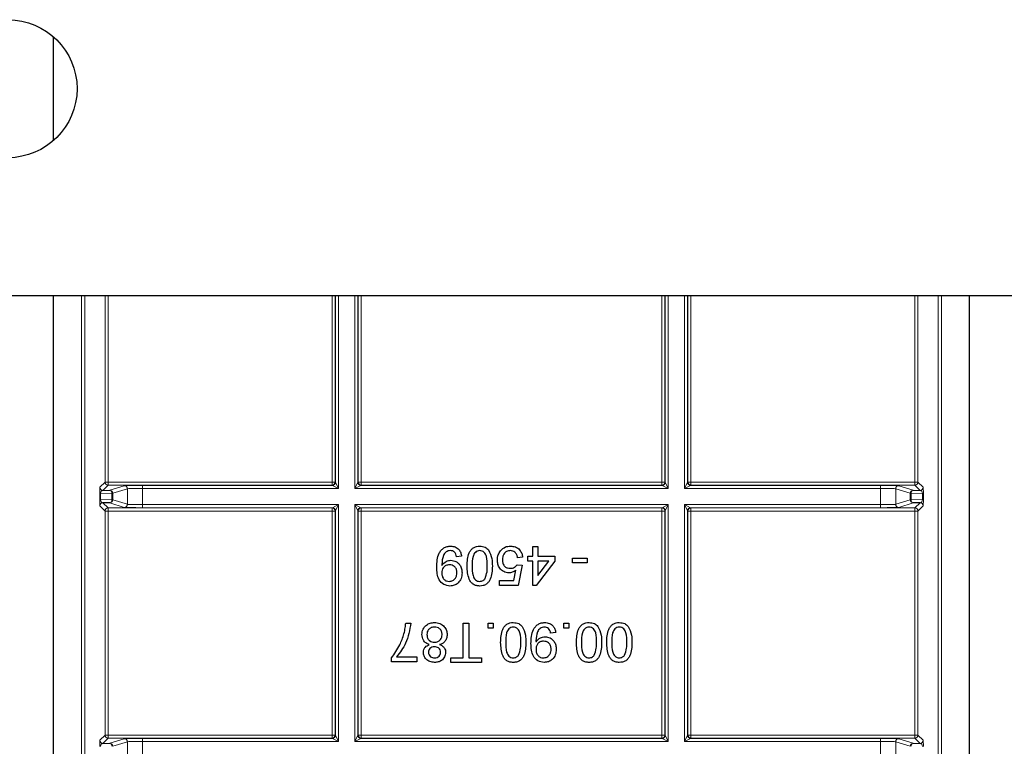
# Model space of a CAD drawing. Header units: millimetres. Extents: x 5 to 418, y 2 to 292.
# Tile 67 of 85: x 324 to 334, y 84 to 92. Entities that reach past the tile are written whole.
import ezdxf

# ---------------------------------------------------------------- set-up
doc = ezdxf.new("R2010")
doc.units = ezdxf.units.MM

msp = doc.modelspace()

# ---------------------------------------------------------------- linework, layer by layer
at = {"color": 7, "linetype": 'Continuous', "lineweight": 25}
for p, q in [((323.9319, 90.4849), (323.9319, 91.6142)), ((387.855, 88.7996), (303.0217, 88.7996)), ((323.9319, 78.0243), (323.9319, 88.7996)), ((333.8887, 78.0243), (333.8887, 88.7996)), ((324.4692, 86.6838), (324.5444, 86.6851)), ((333.2762, 86.6851), (333.3514, 86.6838)), ((324.5444, 86.5481), (324.4692, 86.5494)), ((333.3514, 86.5494), (333.2762, 86.5481)), ((329.1408, 85.968), (329.1408, 86.0723)), ((329.1408, 86.0723), (329.1957, 86.0723)), ((329.1957, 86.0723), (329.1957, 85.968)), ((328.367, 85.968), (328.3121, 85.9625)), ((329.031, 85.957), (328.9762, 85.9515)), ((329.0859, 85.9131), (329.0859, 85.968)), ((329.0859, 85.968), (329.1408, 85.968)), ((329.1957, 85.968), (329.3823, 85.968)), ((329.3823, 85.968), (329.3823, 85.9131)), ((329.5743, 85.8967), (329.5743, 85.9461)), ((329.5743, 85.9461), (329.7335, 85.9461)), ((329.7335, 85.9461), (329.7335, 85.8967)), ((328.9707, 85.8747), (329.0255, 85.8692)), ((329.0255, 85.8692), (328.9816, 85.6497)), ((329.1408, 85.9131), (329.0859, 85.9131)), ((329.1408, 85.6497), (329.1408, 85.9131)), ((329.3823, 85.9131), (329.1792, 85.6497)), ((329.1957, 85.759), (329.3145, 85.9131)), ((329.1957, 85.9131), (329.1957, 85.759)), ((329.3145, 85.9131), (329.1957, 85.9131)), ((329.7335, 85.8967), (329.5743, 85.8967)), ((328.9368, 85.7046), (328.9586, 85.8155)), ((328.7786, 85.6497), (328.7786, 85.7046)), ((328.7786, 85.7046), (328.9368, 85.7046)), ((328.9816, 85.6497), (328.7786, 85.6497)), ((329.1792, 85.6497), (329.1408, 85.6497)), ((327.7606, 85.2416), (327.8155, 85.2416)), ((328.3862, 84.8629), (328.3862, 85.2416)), ((328.3862, 85.2416), (328.4466, 85.2416)), ((328.4466, 85.2416), (328.4466, 84.8629)), ((328.6551, 85.1867), (328.6551, 85.2416)), ((328.6551, 85.2416), (328.71, 85.2416)), ((328.71, 85.1867), (328.6551, 85.1867)), ((328.71, 85.2416), (328.71, 85.1867)), ((329.4783, 85.1867), (329.4783, 85.2416)), ((329.4783, 85.2416), (329.5332, 85.2416)), ((329.5332, 85.1867), (329.4783, 85.1867)), ((329.5332, 85.2416), (329.5332, 85.1867)), ((329.3905, 85.1373), (329.3356, 85.1318)), ((327.6069, 84.819), (327.6069, 84.8634)), ((327.6618, 84.8739), (327.8813, 84.8739)), ((327.8813, 84.8739), (327.8813, 84.819)), ((328.249, 84.8135), (328.249, 84.8629)), ((328.249, 84.8629), (328.3862, 84.8629)), ((328.4466, 84.8629), (328.5838, 84.8629)), ((328.5838, 84.8629), (328.5838, 84.8135)), ((327.8813, 84.819), (327.6069, 84.819)), ((328.5838, 84.8135), (328.249, 84.8135)), ((324.4692, 83.9338), (324.5444, 83.9351)), ((333.2762, 83.9351), (333.3514, 83.9338))]:
    msp.add_line(p, q, dxfattribs=at)
at = {"color": 7, "linetype": 'Continuous', "lineweight": 18}
for p, q in [((324.2383, 78.2363), (324.2383, 88.7996)), ((324.2717, 88.7996), (324.2717, 78.3029)), ((324.4931, 86.7743), (324.4931, 88.7996)), ((324.5264, 88.7996), (324.5264, 86.7743)), ((326.9609, 86.7743), (326.9609, 88.7996)), ((326.9942, 88.7996), (326.9942, 86.7743)), ((326.9974, 86.7711), (326.9974, 88.7996)), ((327.0308, 88.7996), (327.0308, 86.7045)), ((327.2065, 86.7045), (327.2065, 88.7996)), ((327.2398, 88.7996), (327.2398, 86.7711)), ((327.2431, 86.7743), (327.2431, 88.7996)), ((327.2764, 88.7996), (327.2764, 86.7743)), ((330.5442, 86.7743), (330.5442, 88.7996)), ((330.5775, 88.7996), (330.5775, 86.7743)), ((330.5808, 86.7711), (330.5808, 88.7996)), ((330.6141, 88.7996), (330.6141, 86.7045)), ((330.7898, 86.7045), (330.7898, 88.7996)), ((330.8232, 88.7996), (330.8232, 86.7711)), ((330.8264, 86.7743), (330.8264, 88.7996)), ((330.8597, 88.7996), (330.8597, 86.7743)), ((333.2942, 86.7743), (333.2942, 88.7996)), ((333.3275, 88.7996), (333.3275, 86.7743)), ((333.5489, 78.3029), (333.5489, 88.7996)), ((333.5823, 88.7996), (333.5823, 78.2363)), ((324.4358, 86.7171), (324.4931, 86.7743)), ((324.5264, 86.741), (324.4692, 86.6838)), ((324.4931, 86.7743), (324.5264, 86.7743)), ((324.5264, 86.741), (324.5264, 86.7743)), ((324.5264, 86.7743), (326.9609, 86.7743)), ((326.9609, 86.741), (324.5264, 86.741)), ((324.5444, 86.6851), (324.7016, 86.7345)), ((324.7349, 86.7012), (324.5777, 86.6518)), ((324.7349, 86.532), (324.7349, 86.7012)), ((324.9013, 86.7378), (326.9641, 86.7378)), ((324.9013, 86.7045), (324.9013, 86.7378)), ((324.9013, 86.7045), (324.9013, 86.5287)), ((327.0308, 86.7045), (324.9013, 86.7045)), ((326.9609, 86.741), (326.9609, 86.7743)), ((326.9609, 86.7743), (326.9942, 86.7743)), ((326.9641, 86.7378), (326.9609, 86.741)), ((327.0308, 86.7045), (326.9641, 86.7378)), ((326.9942, 86.7743), (326.9974, 86.7711)), ((326.9974, 86.7711), (327.0308, 86.7045)), ((327.2065, 86.7045), (327.2398, 86.7711)), ((327.2732, 86.7378), (327.2065, 86.7045)), ((330.6141, 86.7045), (327.2065, 86.7045)), ((327.2398, 86.7711), (327.2431, 86.7743)), ((327.2431, 86.7743), (327.2764, 86.7743)), ((327.2764, 86.741), (327.2732, 86.7378)), ((327.2732, 86.7378), (330.5474, 86.7378)), ((327.2764, 86.741), (327.2764, 86.7743)), ((327.2764, 86.7743), (330.5442, 86.7743)), ((330.5442, 86.741), (327.2764, 86.741)), ((330.5442, 86.741), (330.5442, 86.7743)), ((330.5442, 86.7743), (330.5775, 86.7743)), ((330.5474, 86.7378), (330.5442, 86.741)), ((330.6141, 86.7045), (330.5474, 86.7378)), ((330.5775, 86.7743), (330.5808, 86.7711)), ((330.5808, 86.7711), (330.6141, 86.7045)), ((330.7898, 86.7045), (330.8232, 86.7711)), ((330.8565, 86.7378), (330.7898, 86.7045)), ((332.9193, 86.7045), (330.7898, 86.7045)), ((330.8232, 86.7711), (330.8264, 86.7743)), ((330.8264, 86.7743), (330.8597, 86.7743)), ((330.8597, 86.741), (330.8565, 86.7378)), ((330.8565, 86.7378), (332.9193, 86.7378)), ((330.8597, 86.7743), (330.8597, 86.741)), ((330.8597, 86.7743), (333.2942, 86.7743)), ((333.2942, 86.741), (330.8597, 86.741)), ((332.9193, 86.7378), (332.9193, 86.7045)), ((332.9193, 86.5287), (332.9193, 86.7045)), ((333.2429, 86.6518), (333.0857, 86.7012)), ((333.0857, 86.7012), (333.0857, 86.532)), ((333.119, 86.7345), (333.2762, 86.6851)), ((333.2942, 86.7743), (333.2942, 86.741)), ((333.2942, 86.7743), (333.3275, 86.7743)), ((333.3514, 86.6838), (333.2942, 86.741)), ((333.3275, 86.7743), (333.3848, 86.7171)), ((324.4342, 86.5836), (324.4342, 86.6496)), ((324.4342, 86.6496), (324.4439, 86.6496)), ((324.4342, 86.5836), (324.4439, 86.5836)), ((324.568, 86.6518), (324.4439, 86.6496)), ((324.4439, 86.6496), (324.4439, 86.5836)), ((324.4439, 86.5836), (324.568, 86.5814)), ((324.568, 86.5814), (324.568, 86.6518)), ((324.5777, 86.6518), (324.568, 86.6518)), ((324.5777, 86.5814), (324.568, 86.5814)), ((324.5777, 86.6518), (324.5777, 86.5814)), ((324.5777, 86.5814), (324.7349, 86.532)), ((333.0857, 86.532), (333.2429, 86.5814)), ((333.2526, 86.6518), (333.2429, 86.6518)), ((333.2429, 86.5814), (333.2429, 86.6518)), ((333.2526, 86.5814), (333.2429, 86.5814)), ((333.2526, 86.6518), (333.2526, 86.5814)), ((333.3767, 86.6496), (333.2526, 86.6518)), ((333.2526, 86.5814), (333.3767, 86.5836)), ((333.3767, 86.6496), (333.3864, 86.6496)), ((333.3767, 86.5836), (333.3767, 86.6496)), ((333.3767, 86.5836), (333.3864, 86.5836)), ((333.3864, 86.6496), (333.3864, 86.5836)), ((324.4931, 86.4588), (324.4358, 86.516)), ((324.4692, 86.5494), (324.5264, 86.4922)), ((324.5264, 86.4922), (326.9609, 86.4922)), ((324.5264, 86.4588), (324.5264, 86.4922)), ((324.7016, 86.4987), (324.5444, 86.5481)), ((324.9013, 86.5287), (324.9013, 86.4954)), ((324.9013, 86.5287), (327.0308, 86.5287)), ((326.9641, 86.4954), (324.9013, 86.4954)), ((326.9609, 86.4922), (326.9641, 86.4954)), ((326.9609, 86.4588), (326.9609, 86.4922)), ((326.9641, 86.4954), (327.0308, 86.5287)), ((327.0308, 86.5287), (326.9974, 86.462)), ((327.0308, 86.5287), (327.0308, 83.9545)), ((327.2065, 86.5287), (330.6141, 86.5287)), ((327.2065, 83.9545), (327.2065, 86.5287)), ((327.2398, 86.462), (327.2065, 86.5287)), ((327.2065, 86.5287), (327.2732, 86.4954)), ((330.5474, 86.4954), (327.2732, 86.4954)), ((327.2732, 86.4954), (327.2764, 86.4922)), ((327.2764, 86.4922), (330.5442, 86.4922)), ((327.2764, 86.4922), (327.2764, 86.4588)), ((330.5442, 86.4922), (330.5474, 86.4954)), ((330.5442, 86.4922), (330.5442, 86.4588)), ((330.5474, 86.4954), (330.6141, 86.5287)), ((330.6141, 86.5287), (330.5808, 86.462)), ((330.6141, 86.5287), (330.6141, 83.9545)), ((330.7898, 86.5287), (332.9193, 86.5287)), ((330.7898, 83.9545), (330.7898, 86.5287)), ((330.8232, 86.462), (330.7898, 86.5287)), ((330.7898, 86.5287), (330.8565, 86.4954)), ((330.8565, 86.4954), (330.8597, 86.4922)), ((332.9193, 86.4954), (330.8565, 86.4954)), ((330.8597, 86.4922), (333.2942, 86.4922)), ((330.8597, 86.4922), (330.8597, 86.4588)), ((332.9193, 86.4954), (332.9193, 86.5287)), ((333.2762, 86.5481), (333.119, 86.4987)), ((333.2942, 86.4922), (333.3514, 86.5494)), ((333.2942, 86.4922), (333.2942, 86.4588)), ((333.3848, 86.516), (333.3275, 86.4588)), ((324.4931, 84.0243), (324.4931, 86.4588)), ((324.4931, 86.4588), (324.5264, 86.4588)), ((324.5264, 86.4588), (324.5264, 84.0243)), ((326.9609, 86.4588), (324.5264, 86.4588)), ((326.9609, 84.0243), (326.9609, 86.4588)), ((326.9609, 86.4588), (326.9942, 86.4588)), ((326.9974, 86.462), (326.9942, 86.4588)), ((326.9942, 86.4588), (326.9942, 84.0243)), ((326.9974, 84.0211), (326.9974, 86.462)), ((327.2398, 86.462), (327.2398, 84.0211)), ((327.2431, 86.4588), (327.2398, 86.462)), ((327.2431, 84.0243), (327.2431, 86.4588)), ((327.2764, 86.4588), (327.2431, 86.4588)), ((327.2764, 86.4588), (327.2764, 84.0243)), ((330.5442, 86.4588), (327.2764, 86.4588)), ((330.5442, 84.0243), (330.5442, 86.4588)), ((330.5775, 86.4588), (330.5442, 86.4588)), ((330.5808, 86.462), (330.5775, 86.4588)), ((330.5775, 86.4588), (330.5775, 84.0243)), ((330.5808, 84.0211), (330.5808, 86.462)), ((330.8232, 86.462), (330.8232, 84.0211)), ((330.8264, 86.4588), (330.8232, 86.462)), ((330.8264, 84.0243), (330.8264, 86.4588)), ((330.8264, 86.4588), (330.8597, 86.4588)), ((330.8597, 86.4588), (330.8597, 84.0243)), ((333.2942, 86.4588), (330.8597, 86.4588)), ((333.2942, 84.0243), (333.2942, 86.4588)), ((333.2942, 86.4588), (333.3275, 86.4588)), ((333.3275, 86.4588), (333.3275, 84.0243)), ((324.4358, 83.9671), (324.4931, 84.0243)), ((324.4931, 84.0243), (324.5264, 84.0243)), ((324.5264, 83.991), (324.5264, 84.0243)), ((324.5264, 84.0243), (326.9609, 84.0243)), ((326.9609, 83.991), (326.9609, 84.0243)), ((326.9609, 84.0243), (326.9942, 84.0243)), ((326.9942, 84.0243), (326.9974, 84.0211)), ((326.9974, 84.0211), (327.0308, 83.9545)), ((327.2065, 83.9545), (327.2398, 84.0211)), ((327.2398, 84.0211), (327.2431, 84.0243)), ((327.2764, 84.0243), (327.2431, 84.0243)), ((327.2764, 84.0243), (327.2764, 83.991)), ((327.2764, 84.0243), (330.5442, 84.0243)), ((330.5442, 84.0243), (330.5442, 83.991)), ((330.5775, 84.0243), (330.5442, 84.0243)), ((330.5775, 84.0243), (330.5808, 84.0211)), ((330.5808, 84.0211), (330.6141, 83.9545)), ((330.7898, 83.9545), (330.8232, 84.0211)), ((330.8232, 84.0211), (330.8264, 84.0243)), ((330.8264, 84.0243), (330.8597, 84.0243)), ((330.8597, 84.0243), (330.8597, 83.991)), ((330.8597, 84.0243), (333.2942, 84.0243)), ((333.2942, 84.0243), (333.2942, 83.991)), ((333.2942, 84.0243), (333.3275, 84.0243)), ((333.3275, 84.0243), (333.3848, 83.9671)), ((324.5264, 83.991), (324.4692, 83.9338)), ((326.9609, 83.991), (324.5264, 83.991)), ((324.5444, 83.9351), (324.7016, 83.9845)), ((324.7349, 83.9512), (324.5777, 83.9018)), ((324.7349, 83.782), (324.7349, 83.9512)), ((324.9013, 83.9878), (326.9641, 83.9878)), ((324.9013, 83.9545), (324.9013, 83.9878)), ((324.9013, 83.9545), (324.9013, 83.7787)), ((327.0308, 83.9545), (324.9013, 83.9545)), ((326.9641, 83.9878), (326.9609, 83.991)), ((327.0308, 83.9545), (326.9641, 83.9878)), ((327.2732, 83.9878), (327.2065, 83.9545)), ((330.6141, 83.9545), (327.2065, 83.9545)), ((327.2764, 83.991), (327.2732, 83.9878)), ((327.2732, 83.9878), (330.5474, 83.9878)), ((330.5442, 83.991), (327.2764, 83.991)), ((330.5474, 83.9878), (330.5442, 83.991)), ((330.6141, 83.9545), (330.5474, 83.9878)), ((330.8565, 83.9878), (330.7898, 83.9545)), ((332.9193, 83.9545), (330.7898, 83.9545)), ((330.8597, 83.991), (330.8565, 83.9878)), ((330.8565, 83.9878), (332.9193, 83.9878)), ((333.2942, 83.991), (330.8597, 83.991)), ((332.9193, 83.9878), (332.9193, 83.9545)), ((332.9193, 83.7787), (332.9193, 83.9545)), ((333.2429, 83.9018), (333.0857, 83.9512)), ((333.0857, 83.9512), (333.0857, 83.782)), ((333.119, 83.9845), (333.2762, 83.9351)), ((333.3514, 83.9338), (333.2942, 83.991))]:
    msp.add_line(p, q, dxfattribs=at)
at = {"color": 7, "linetype": 'Continuous', "lineweight": 25}
msp.add_circle((323.4384, 91.0496), 0.75, dxfattribs=at)
at = {"color": 7, "linetype": 'Continuous', "lineweight": 18}
for centre, radius, start, end in [((324.4692, 86.7171), 0.0333, 180.02044, 269.97956), ((324.5264, 86.7743), 0.0333, 180.02044, 269.97956), ((324.538, 86.6556), 0.0302, 352.77494, 77.76207), ((324.5443, 86.6518), 0.0333, 0.02519, 89.89526), ((324.7015, 86.7011), 0.0333, 0.02519, 89.89526), ((326.9609, 86.7743), 0.0333, 270.02044, 359.97956), ((326.9641, 86.7711), 0.0333, 270.02044, 359.97956), ((327.2732, 86.7711), 0.0333, 180.02044, 269.97956), ((327.2764, 86.7743), 0.0333, 180.02044, 269.97956), ((330.5442, 86.7743), 0.0333, 270.02044, 359.97956), ((330.5474, 86.7711), 0.0333, 270.02044, 359.97956), ((330.8565, 86.7711), 0.0333, 180.02044, 269.97956), ((330.8597, 86.7743), 0.0333, 180.02044, 269.97956), ((333.1191, 86.7011), 0.0333, 90.10474, 179.97481), ((333.2763, 86.6518), 0.0333, 90.10474, 179.97481), ((333.2826, 86.6556), 0.0302, 102.23793, 187.22506), ((333.2942, 86.7743), 0.0333, 270.02044, 359.97956), ((333.3514, 86.7171), 0.0333, 270.02044, 359.97956), ((324.538, 86.5776), 0.0302, 282.23793, 7.22506), ((324.5443, 86.5814), 0.0333, 270.10474, 359.97481), ((333.2763, 86.5814), 0.0333, 180.02519, 269.89526), ((333.2826, 86.5776), 0.0302, 172.77494, 257.76207), ((324.4692, 86.516), 0.0333, 90.02044, 179.97956), ((324.5264, 86.4588), 0.0333, 90.02044, 179.97956), ((324.7015, 86.532), 0.0333, 270.10474, 359.97481), ((326.9609, 86.4588), 0.0333, 0.02044, 89.97956), ((326.9641, 86.462), 0.0333, 0.02044, 89.97956), ((327.2732, 86.462), 0.0333, 90.02044, 179.97956), ((327.2764, 86.4588), 0.0333, 90.02044, 179.97956), ((330.5442, 86.4588), 0.0333, 0.02044, 89.97956), ((330.5474, 86.462), 0.0333, 0.02044, 89.97956), ((330.8565, 86.462), 0.0333, 90.02044, 179.97956), ((330.8597, 86.4588), 0.0333, 90.02044, 179.97956), ((333.1191, 86.532), 0.0333, 180.02519, 269.89526), ((333.2942, 86.4588), 0.0333, 0.02044, 89.97956), ((333.3514, 86.516), 0.0333, 0.02044, 89.97956), ((324.5264, 84.0243), 0.0333, 180.02044, 269.97956), ((326.9609, 84.0243), 0.0333, 270.02044, 359.97956), ((326.9641, 84.0211), 0.0333, 270.02044, 359.97956), ((327.2732, 84.0211), 0.0333, 180.02044, 269.97956), ((327.2764, 84.0243), 0.0333, 180.02044, 269.97956), ((330.5442, 84.0243), 0.0333, 270.02044, 359.97956), ((330.5474, 84.0211), 0.0333, 270.02044, 359.97956), ((330.8565, 84.0211), 0.0333, 180.02044, 269.97956), ((330.8597, 84.0243), 0.0333, 180.02044, 269.97956), ((333.2942, 84.0243), 0.0333, 270.02044, 359.97956), ((324.4692, 83.9671), 0.0333, 180.02044, 269.97956), ((324.538, 83.9056), 0.0302, 352.77494, 77.76207), ((324.5443, 83.9018), 0.0333, 0.02519, 89.89526), ((324.7015, 83.9511), 0.0333, 0.02519, 89.89526), ((333.1191, 83.9511), 0.0333, 90.10474, 179.97481), ((333.2763, 83.9018), 0.0333, 90.10474, 179.97481), ((333.2826, 83.9056), 0.0302, 102.23793, 187.22506), ((333.3514, 83.9671), 0.0333, 270.02044, 359.97956)]:
    msp.add_arc(centre, radius, start, end, dxfattribs=at)
for centre, major_axis, ratio, start_param, end_param in [((324.4359, 86.6505), (0, 0.0667), 0.0251177, 0.0251286, 1.5835839), ((324.4692, 86.6505), (0.0022, 0.0333), 0.755078, 0.0872571, 1.6457124), ((324.9013, 86.7343), (0.2, 0), 0.0174551, 1.5707963, 3.0860941), ((324.9013, 86.701), (0.1667, 0), 0.0209461, 1.5707963, 3.0860941), ((332.9193, 86.7343), (0.2, 0), 0.0174551, 0.0554985, 1.5707963), ((332.9193, 86.701), (0.1667, 0), 0.0209461, 0.0554985, 1.5707963), ((333.3514, 86.6505), (-0.0022, 0.0333), 0.755078, 4.6374729, 6.1959282), ((333.3847, 86.6505), (0, 0.0667), 0.0251177, 4.6996015, 6.2580567), ((324.4359, 86.5827), (0, 0.0667), 0.0251177, 1.5580088, 3.1164641), ((324.4692, 86.5827), (-0.0022, 0.0333), 0.755078, 1.4958803, 3.0543356), ((333.3514, 86.5827), (0.0022, 0.0333), 0.755078, 3.2288497, 4.787305), ((333.3847, 86.5827), (0, 0.0667), 0.0251177, 3.1667212, 4.7251765), ((324.9013, 86.4989), (0.2, 0), 0.0174551, 3.1970912, 4.712389), ((324.9013, 86.5322), (0.1667, 0), 0.0209461, 3.1970912, 4.712389), ((332.9193, 86.5322), (0.1667, 0), 0.0209461, 4.712389, 6.2276868), ((332.9193, 86.4989), (0.2, 0), 0.0174551, 4.712389, 6.2276868), ((324.4359, 83.9005), (0, 0.0667), 0.0251177, 0.0251286, 1.5835839), ((324.4692, 83.9005), (0.0022, 0.0333), 0.755078, 0.0872571, 1.6457124), ((324.9013, 83.9843), (0.2, 0), 0.0174551, 1.5707963, 3.0860941), ((324.9013, 83.951), (0.1667, 0), 0.0209461, 1.5707963, 3.0860941), ((332.9193, 83.9843), (0.2, 0), 0.0174551, 0.0554985, 1.5707963), ((332.9193, 83.951), (0.1667, 0), 0.0209461, 0.0554985, 1.5707963), ((333.3514, 83.9005), (-0.0022, 0.0333), 0.755078, 4.6374729, 6.1959282), ((333.3847, 83.9005), (0, 0.0667), 0.0251177, 4.6996015, 6.2580567)]:
    msp.add_ellipse(centre, major_axis=major_axis, ratio=ratio, start_param=start_param, end_param=end_param, dxfattribs=at)
at = {"color": 7, "linetype": 'Continuous', "lineweight": 25}
for points, knots in [([(328.0981, 85.8496), (328.1, 85.9023), (328.1023, 85.9683), (328.1446, 86.0338), (328.1741, 86.0592), (328.2101, 86.0753), (328.2359, 86.0769), (328.2488, 86.0778)], [0, 0, 0, 0, 0.4985722, 0.6240016, 0.7493031, 0.8745922, 1, 1, 1, 1]), ([(328.2488, 86.0778), (328.2656, 86.0763), (328.2991, 86.0735), (328.3382, 86.0445), (328.3601, 86.0069), (328.3647, 85.981), (328.367, 85.968)], [0, 0, 0, 0, 0.2799326, 0.5589425, 0.7792513, 1, 1, 1, 1]), ([(328.4274, 85.8612), (328.429, 85.9105), (328.4311, 85.9722), (328.4674, 86.0358), (328.4941, 86.0611), (328.5282, 86.0757), (328.5524, 86.0771), (328.5646, 86.0778)], [0, 0, 0, 0, 0.49909823, 0.62445904, 0.74955471, 0.87466306, 1, 1, 1, 1]), ([(328.5646, 86.0778), (328.5852, 86.076), (328.6219, 86.0728), (328.6485, 86.0476), (328.6602, 86.0365)], [0, 0, 0, 0, 0.5597157, 1, 1, 1, 1]), ([(328.6602, 86.0365), (328.6748, 86.0054), (328.7009, 85.9497), (328.7015, 85.8883), (328.7018, 85.8612)], [0, 0, 0, 0, 0.55797334, 1, 1, 1, 1]), ([(328.7894, 86.0258), (328.8064, 86.0427), (328.8368, 86.0731), (328.8793, 86.0763), (328.898, 86.0778)], [0, 0, 0, 0, 0.558446, 1, 1, 1, 1]), ([(328.898, 86.0778), (328.9168, 86.0762), (328.9541, 86.0731), (328.998, 86.0417), (329.024, 86.0005), (329.0287, 85.9715), (329.031, 85.957)], [0, 0, 0, 0, 0.2800287, 0.5592756, 0.779435, 1, 1, 1, 1]), ([(328.2459, 86.0284), (328.2377, 86.0277), (328.2212, 86.0265), (328.1986, 86.0153), (328.1804, 85.998), (328.1592, 85.9529), (328.1556, 85.9116), (328.1527, 85.8787)], [0, 0, 0, 0, 0.1251762, 0.250315, 0.3753428, 0.5006232, 1, 1, 1, 1]), ([(328.3121, 85.9625), (328.3101, 85.972), (328.3061, 85.9908), (328.2909, 86.014), (328.2687, 86.0268), (328.2535, 86.0278), (328.2459, 86.0284)], [0, 0, 0, 0, 0.2807113, 0.5597596, 0.7796566, 1, 1, 1, 1]), ([(328.5646, 86.0284), (328.5558, 86.0274), (328.5384, 86.0256), (328.5166, 86.01), (328.5, 85.9896), (328.4832, 85.9396), (328.4827, 85.8959), (328.4822, 85.861)], [0, 0, 0, 0, 0.1246576, 0.24939064, 0.37437679, 0.49958959, 1, 1, 1, 1]), ([(328.6469, 85.861), (328.6464, 85.8959), (328.6459, 85.9396), (328.6293, 85.9897), (328.6126, 86.0101), (328.5908, 86.0257), (328.5733, 86.0275), (328.5646, 86.0284)], [0, 0, 0, 0, 0.5003629, 0.6255677, 0.7505383, 0.8753036, 1, 1, 1, 1]), ([(328.7566, 85.9255), (328.7582, 85.9458), (328.7609, 85.9821), (328.7807, 86.0124), (328.7894, 86.0258)], [0, 0, 0, 0, 0.5597607, 1, 1, 1, 1]), ([(328.8977, 86.0284), (328.8836, 86.0269), (328.8556, 86.0241), (328.8266, 85.9949), (328.8133, 85.9615), (328.8121, 85.9397), (328.8115, 85.9287)], [0, 0, 0, 0, 0.2795154, 0.5582879, 0.7789024, 1, 1, 1, 1]), ([(328.9762, 85.9515), (328.9739, 85.9627), (328.9693, 85.985), (328.9509, 86.012), (328.9245, 86.0265), (328.9066, 86.0278), (328.8977, 86.0284)], [0, 0, 0, 0, 0.2807138, 0.5599263, 0.7796221, 1, 1, 1, 1]), ([(328.2413, 85.6442), (328.2177, 85.6477), (328.1704, 85.6548), (328.1019, 85.7286), (328.0996, 85.8012), (328.0981, 85.8496)], [0, 0, 0, 0, 0.2499372, 0.4998912, 1, 1, 1, 1]), ([(328.1527, 85.8787), (328.1528, 85.8767), (328.1528, 85.8732), (328.1529, 85.8697), (328.153, 85.8682)], [0, 0, 0, 0, 0.5599975, 1, 1, 1, 1]), ([(328.153, 85.8682), (328.1675, 85.8856), (328.1936, 85.9167), (328.2334, 85.9218), (328.251, 85.9241)], [0, 0, 0, 0, 0.55910224, 1, 1, 1, 1]), ([(328.2343, 85.8747), (328.2215, 85.8733), (328.1959, 85.8705), (328.1679, 85.8456), (328.1547, 85.8152), (328.1535, 85.7951), (328.153, 85.7851)], [0, 0, 0, 0, 0.2795304, 0.558704, 0.7790219, 1, 1, 1, 1]), ([(328.3176, 85.7892), (328.3165, 85.8018), (328.3144, 85.8271), (328.2928, 85.8566), (328.264, 85.8727), (328.2442, 85.874), (328.2343, 85.8747)], [0, 0, 0, 0, 0.2801517, 0.5593724, 0.7793833, 1, 1, 1, 1]), ([(328.251, 85.9241), (328.2702, 85.9215), (328.3088, 85.9162), (328.349, 85.877), (328.3698, 85.8317), (328.3716, 85.8014), (328.3725, 85.7863)], [0, 0, 0, 0, 0.2790106, 0.5585675, 0.7790569, 1, 1, 1, 1]), ([(328.5646, 85.6442), (328.5524, 85.645), (328.5282, 85.6466), (328.4941, 85.661), (328.4669, 85.686), (328.4329, 85.7509), (328.4298, 85.8122), (328.4274, 85.8612)], [0, 0, 0, 0, 0.1253944, 0.2506329, 0.375698, 0.5011057, 1, 1, 1, 1]), ([(328.4822, 85.861), (328.4826, 85.8259), (328.4831, 85.782), (328.5003, 85.7321), (328.5168, 85.7115), (328.5389, 85.6961), (328.5564, 85.6944), (328.5652, 85.6936)], [0, 0, 0, 0, 0.5003787, 0.6255594, 0.7505268, 0.875236, 1, 1, 1, 1]), ([(328.7018, 85.8612), (328.7001, 85.8118), (328.698, 85.75), (328.6618, 85.6863), (328.6351, 85.661), (328.6009, 85.6464), (328.5767, 85.6449), (328.5646, 85.6442)], [0, 0, 0, 0, 0.4991413, 0.6245026, 0.7495881, 0.8746715, 1, 1, 1, 1]), ([(328.6221, 85.7229), (328.631, 85.7479), (328.647, 85.7926), (328.6469, 85.84), (328.6469, 85.861)], [0, 0, 0, 0, 0.5580618, 1, 1, 1, 1]), ([(328.8823, 85.7869), (328.8627, 85.7895), (328.8235, 85.7946), (328.782, 85.8337), (328.7596, 85.8793), (328.7576, 85.9101), (328.7566, 85.9255)], [0, 0, 0, 0, 0.2791636, 0.5586915, 0.7791285, 1, 1, 1, 1]), ([(328.8115, 85.9287), (328.8124, 85.9153), (328.8141, 85.8885), (328.8344, 85.855), (328.8658, 85.8382), (328.8869, 85.8369), (328.8974, 85.8363)], [0, 0, 0, 0, 0.2806528, 0.559595, 0.7792903, 1, 1, 1, 1]), ([(328.8974, 85.8363), (328.9055, 85.8367), (328.9217, 85.8375), (328.9491, 85.8486), (328.9625, 85.8648), (328.9707, 85.8747)], [0, 0, 0, 0, 0.2808861, 0.5611537, 1, 1, 1, 1]), ([(328.153, 85.7851), (328.1538, 85.7723), (328.1554, 85.7467), (328.1745, 85.7151), (328.2026, 85.6962), (328.2228, 85.6945), (328.2329, 85.6936)], [0, 0, 0, 0, 0.2806363, 0.5598774, 0.7796967, 1, 1, 1, 1]), ([(328.2329, 85.6936), (328.2464, 85.6953), (328.2733, 85.6986), (328.3013, 85.7261), (328.3158, 85.7576), (328.317, 85.7787), (328.3176, 85.7892)], [0, 0, 0, 0, 0.2792821, 0.5585523, 0.7790694, 1, 1, 1, 1]), ([(328.3725, 85.7863), (328.3709, 85.7659), (328.3677, 85.7252), (328.3342, 85.6771), (328.2892, 85.6484), (328.2573, 85.6456), (328.2413, 85.6442)], [0, 0, 0, 0, 0.2802633, 0.5596229, 0.7797151, 1, 1, 1, 1]), ([(328.5652, 85.6936), (328.5778, 85.6954), (328.6004, 85.6985), (328.6155, 85.7155), (328.6221, 85.7229)], [0, 0, 0, 0, 0.5583399, 1, 1, 1, 1]), ([(328.9586, 85.8155), (328.9456, 85.8065), (328.9224, 85.7906), (328.8945, 85.788), (328.8823, 85.7869)], [0, 0, 0, 0, 0.5599221, 1, 1, 1, 1]), ([(327.8155, 85.2416), (327.8028, 85.166), (327.7802, 85.0308), (327.698, 84.9219), (327.6618, 84.8739)], [0, 0, 0, 0, 0.5593337, 1, 1, 1, 1]), ([(327.7416, 85.1252), (327.7468, 85.1467), (327.756, 85.185), (327.7592, 85.2243), (327.7606, 85.2416)], [0, 0, 0, 0, 0.5599104, 1, 1, 1, 1]), ([(327.9362, 85.117), (327.9385, 85.1368), (327.9431, 85.1766), (327.9806, 85.2204), (328.0266, 85.244), (328.0578, 85.246), (328.0734, 85.2471)], [0, 0, 0, 0, 0.2795436, 0.559037, 0.7792499, 1, 1, 1, 1]), ([(328.073, 85.1977), (328.0607, 85.1967), (328.0363, 85.1948), (328.0082, 85.173), (327.9932, 85.1449), (327.9918, 85.1258), (327.9911, 85.1162)], [0, 0, 0, 0, 0.2801841, 0.5591484, 0.7793707, 1, 1, 1, 1]), ([(328.1557, 85.1145), (328.1546, 85.1269), (328.1524, 85.1515), (328.1312, 85.1809), (328.1019, 85.1948), (328.0826, 85.1967), (328.073, 85.1977)], [0, 0, 0, 0, 0.2804253, 0.558545, 0.7792777, 1, 1, 1, 1]), ([(328.0734, 85.2471), (328.0934, 85.2454), (328.1335, 85.242), (328.1796, 85.2073), (328.2067, 85.1626), (328.2093, 85.1312), (328.2106, 85.1155)], [0, 0, 0, 0, 0.2801554, 0.5593381, 0.7795025, 1, 1, 1, 1]), ([(328.7923, 85.0305), (328.794, 85.0798), (328.7961, 85.1415), (328.8323, 85.2051), (328.8591, 85.2304), (328.8932, 85.245), (328.9174, 85.2464), (328.9295, 85.2471)], [0, 0, 0, 0, 0.4990982, 0.624459, 0.7495547, 0.8746631, 1, 1, 1, 1]), ([(328.9295, 85.1977), (328.9208, 85.1967), (328.9033, 85.1949), (328.8815, 85.1793), (328.8649, 85.1589), (328.8482, 85.1089), (328.8476, 85.0652), (328.8472, 85.0303)], [0, 0, 0, 0, 0.1246576, 0.2493906, 0.3743768, 0.4995896, 1, 1, 1, 1]), ([(328.9295, 85.2471), (328.9501, 85.2453), (328.9869, 85.2421), (329.0134, 85.2169), (329.0251, 85.2058)], [0, 0, 0, 0, 0.55971572, 1, 1, 1, 1]), ([(329.0118, 85.0303), (329.0114, 85.0652), (329.0108, 85.1089), (328.9942, 85.159), (328.9775, 85.1794), (328.9557, 85.195), (328.9382, 85.1968), (328.9295, 85.1977)], [0, 0, 0, 0, 0.50036289, 0.62556765, 0.75053834, 0.87530362, 1, 1, 1, 1]), ([(329.0251, 85.2058), (329.0397, 85.1747), (329.0659, 85.119), (329.0664, 85.0576), (329.0667, 85.0305)], [0, 0, 0, 0, 0.5579733, 1, 1, 1, 1]), ([(329.1216, 85.0189), (329.1235, 85.0716), (329.1258, 85.1376), (329.1681, 85.2031), (329.1976, 85.2285), (329.2336, 85.2446), (329.2593, 85.2462), (329.2722, 85.2471)], [0, 0, 0, 0, 0.49857219, 0.62400161, 0.74930308, 0.87459217, 1, 1, 1, 1]), ([(329.2694, 85.1977), (329.2612, 85.197), (329.2447, 85.1958), (329.2221, 85.1846), (329.2039, 85.1673), (329.1827, 85.1222), (329.1791, 85.0809), (329.1762, 85.048)], [0, 0, 0, 0, 0.1251762, 0.250315, 0.3753428, 0.5006232, 1, 1, 1, 1]), ([(329.3356, 85.1318), (329.3336, 85.1413), (329.3295, 85.1601), (329.3144, 85.1833), (329.2922, 85.1961), (329.277, 85.1971), (329.2694, 85.1977)], [0, 0, 0, 0, 0.2807113, 0.5597596, 0.7796566, 1, 1, 1, 1]), ([(329.2722, 85.2471), (329.289, 85.2456), (329.3226, 85.2428), (329.3617, 85.2138), (329.3836, 85.1762), (329.3882, 85.1503), (329.3905, 85.1373)], [0, 0, 0, 0, 0.2799326, 0.5589425, 0.7792513, 1, 1, 1, 1]), ([(329.6155, 85.0305), (329.6172, 85.0798), (329.6192, 85.1415), (329.6555, 85.2051), (329.6822, 85.2304), (329.7164, 85.245), (329.7406, 85.2464), (329.7527, 85.2471)], [0, 0, 0, 0, 0.4990982, 0.624459, 0.7495547, 0.8746631, 1, 1, 1, 1]), ([(329.7527, 85.1977), (329.744, 85.1967), (329.7265, 85.1949), (329.7047, 85.1793), (329.6881, 85.1589), (329.6713, 85.1089), (329.6708, 85.0652), (329.6704, 85.0303)], [0, 0, 0, 0, 0.1246576, 0.2493906, 0.3743768, 0.4995896, 1, 1, 1, 1]), ([(329.7527, 85.2471), (329.7733, 85.2453), (329.8101, 85.2421), (329.8366, 85.2169), (329.8483, 85.2058)], [0, 0, 0, 0, 0.5597157, 1, 1, 1, 1]), ([(329.835, 85.0303), (329.8346, 85.0652), (329.834, 85.1089), (329.8174, 85.159), (329.8007, 85.1794), (329.7789, 85.195), (329.7614, 85.1968), (329.7527, 85.1977)], [0, 0, 0, 0, 0.5003629, 0.6255677, 0.7505383, 0.8753036, 1, 1, 1, 1]), ([(329.8483, 85.2058), (329.8629, 85.1747), (329.889, 85.119), (329.8896, 85.0576), (329.8899, 85.0305)], [0, 0, 0, 0, 0.5579733, 1, 1, 1, 1]), ([(329.9448, 85.0305), (329.9464, 85.0798), (329.9485, 85.1415), (329.9848, 85.2051), (330.0115, 85.2304), (330.0456, 85.245), (330.0698, 85.2464), (330.082, 85.2471)], [0, 0, 0, 0, 0.4990982, 0.624459, 0.7495547, 0.8746631, 1, 1, 1, 1]), ([(330.082, 85.1977), (330.0732, 85.1967), (330.0558, 85.1949), (330.034, 85.1793), (330.0174, 85.1589), (330.0006, 85.1089), (330.0001, 85.0652), (329.9996, 85.0303)], [0, 0, 0, 0, 0.1246576, 0.2493906, 0.3743768, 0.4995896, 1, 1, 1, 1]), ([(330.082, 85.2471), (330.1025, 85.2453), (330.1393, 85.2421), (330.1659, 85.2169), (330.1776, 85.2058)], [0, 0, 0, 0, 0.5597157, 1, 1, 1, 1]), ([(330.1643, 85.0303), (330.1638, 85.0652), (330.1633, 85.1089), (330.1466, 85.159), (330.13, 85.1794), (330.1082, 85.195), (330.0907, 85.1968), (330.082, 85.1977)], [0, 0, 0, 0, 0.5003629, 0.6255677, 0.7505383, 0.8753036, 1, 1, 1, 1]), ([(330.1776, 85.2058), (330.1922, 85.1747), (330.2183, 85.119), (330.2189, 85.0576), (330.2192, 85.0305)], [0, 0, 0, 0, 0.5579733, 1, 1, 1, 1]), ([(327.6069, 84.8634), (327.6393, 84.9086), (327.6972, 84.9894), (327.7281, 85.0837), (327.7416, 85.1252)], [0, 0, 0, 0, 0.55964576, 1, 1, 1, 1]), ([(328.0161, 85.0068), (328.0034, 85.012), (327.9781, 85.0225), (327.9435, 85.0599), (327.939, 85.0953), (327.9362, 85.117)], [0, 0, 0, 0, 0.2812106, 0.5617247, 1, 1, 1, 1]), ([(327.9911, 85.1162), (327.9923, 85.1038), (327.9947, 85.0789), (328.0166, 85.0502), (328.0453, 85.035), (328.0648, 85.0337), (328.0746, 85.033)], [0, 0, 0, 0, 0.2799731, 0.5592524, 0.7793278, 1, 1, 1, 1]), ([(328.0746, 85.033), (328.0868, 85.034), (328.1111, 85.0361), (328.1386, 85.0581), (328.1536, 85.0859), (328.155, 85.105), (328.1557, 85.1145)], [0, 0, 0, 0, 0.2801203, 0.5589647, 0.7792543, 1, 1, 1, 1]), ([(328.2106, 85.1155), (328.2096, 85.1017), (328.2077, 85.0741), (328.188, 85.0399), (328.1602, 85.017), (328.1396, 85.0102), (328.1293, 85.0068)], [0, 0, 0, 0, 0.2801579, 0.5594693, 0.7795722, 1, 1, 1, 1]), ([(329.1765, 85.0375), (329.191, 85.0549), (329.2171, 85.086), (329.2569, 85.0911), (329.2745, 85.0934)], [0, 0, 0, 0, 0.55910224, 1, 1, 1, 1]), ([(329.2745, 85.0934), (329.2937, 85.0908), (329.3322, 85.0855), (329.3725, 85.0463), (329.3933, 85.001), (329.3951, 84.9707), (329.396, 84.9556)], [0, 0, 0, 0, 0.2790106, 0.5585675, 0.7790569, 1, 1, 1, 1]), ([(327.9527, 84.9229), (327.9536, 84.9334), (327.9555, 84.9545), (327.9761, 84.9878), (328.001, 84.9996), (328.0161, 85.0068)], [0, 0, 0, 0, 0.2806322, 0.5607981, 1, 1, 1, 1]), ([(328.0729, 84.9836), (328.0635, 84.9831), (328.0449, 84.982), (328.0225, 84.967), (328.0095, 84.9463), (328.0082, 84.9316), (328.0075, 84.9243)], [0, 0, 0, 0, 0.2804427, 0.5592108, 0.7795922, 1, 1, 1, 1]), ([(328.1393, 84.9217), (328.1383, 84.9314), (328.1364, 84.9506), (328.1185, 84.9723), (328.0955, 84.9825), (328.0804, 84.9833), (328.0729, 84.9836)], [0, 0, 0, 0, 0.2797535, 0.5586912, 0.7789661, 1, 1, 1, 1]), ([(328.1293, 85.0068), (328.1393, 85.0026), (328.1592, 84.9944), (328.1809, 84.9725), (328.1926, 84.9469), (328.1936, 84.93), (328.1941, 84.9215)], [0, 0, 0, 0, 0.2802243, 0.5594476, 0.779606, 1, 1, 1, 1]), ([(328.9295, 84.8135), (328.9174, 84.8143), (328.8932, 84.8159), (328.8591, 84.8303), (328.8318, 84.8553), (328.7978, 84.9202), (328.7948, 84.9815), (328.7923, 85.0305)], [0, 0, 0, 0, 0.12539439, 0.25063291, 0.37569804, 0.50110567, 1, 1, 1, 1]), ([(328.8472, 85.0303), (328.8476, 84.9952), (328.8481, 84.9513), (328.8653, 84.9014), (328.8817, 84.8808), (328.9038, 84.8654), (328.9213, 84.8637), (328.9301, 84.8629)], [0, 0, 0, 0, 0.5003787, 0.6255594, 0.7505268, 0.875236, 1, 1, 1, 1]), ([(329.0667, 85.0305), (329.0651, 84.9811), (329.063, 84.9193), (329.0267, 84.8556), (329, 84.8303), (328.9659, 84.8157), (328.9416, 84.8143), (328.9295, 84.8135)], [0, 0, 0, 0, 0.4991413, 0.6245026, 0.7495881, 0.8746715, 1, 1, 1, 1]), ([(328.987, 84.8922), (328.996, 84.9172), (329.012, 84.9619), (329.0119, 85.0093), (329.0118, 85.0303)], [0, 0, 0, 0, 0.5580618, 1, 1, 1, 1]), ([(329.2648, 84.8135), (329.2412, 84.817), (329.1939, 84.8241), (329.1254, 84.8979), (329.1231, 84.9705), (329.1216, 85.0189)], [0, 0, 0, 0, 0.2499372, 0.4998912, 1, 1, 1, 1]), ([(329.1762, 85.048), (329.1762, 85.046), (329.1763, 85.0425), (329.1764, 85.039), (329.1765, 85.0375)], [0, 0, 0, 0, 0.5599975, 1, 1, 1, 1]), ([(329.2577, 85.044), (329.245, 85.0426), (329.2194, 85.0398), (329.1914, 85.0149), (329.1781, 84.9845), (329.177, 84.9644), (329.1765, 84.9544)], [0, 0, 0, 0, 0.2795304, 0.558704, 0.7790219, 1, 1, 1, 1]), ([(329.3411, 84.9585), (329.34, 84.9712), (329.3379, 84.9964), (329.3163, 85.0259), (329.2875, 85.042), (329.2677, 85.0433), (329.2577, 85.044)], [0, 0, 0, 0, 0.2801517, 0.5593724, 0.7793833, 1, 1, 1, 1]), ([(329.7527, 84.8135), (329.7406, 84.8143), (329.7163, 84.8159), (329.6823, 84.8303), (329.655, 84.8553), (329.621, 84.9202), (329.6179, 84.9815), (329.6155, 85.0305)], [0, 0, 0, 0, 0.1253944, 0.2506329, 0.375698, 0.5011057, 1, 1, 1, 1]), ([(329.6704, 85.0303), (329.6708, 84.9952), (329.6713, 84.9513), (329.6884, 84.9014), (329.7049, 84.8808), (329.727, 84.8654), (329.7445, 84.8637), (329.7533, 84.8629)], [0, 0, 0, 0, 0.5003787, 0.6255594, 0.7505268, 0.875236, 1, 1, 1, 1]), ([(329.8899, 85.0305), (329.8882, 84.9811), (329.8862, 84.9193), (329.8499, 84.8556), (329.8232, 84.8303), (329.789, 84.8157), (329.7648, 84.8143), (329.7527, 84.8135)], [0, 0, 0, 0, 0.4991413, 0.6245026, 0.7495881, 0.8746715, 1, 1, 1, 1]), ([(329.8102, 84.8922), (329.8191, 84.9172), (329.8351, 84.9619), (329.835, 85.0093), (329.835, 85.0303)], [0, 0, 0, 0, 0.5580618, 1, 1, 1, 1]), ([(330.082, 84.8135), (330.0698, 84.8143), (330.0456, 84.8159), (330.0115, 84.8303), (329.9843, 84.8553), (329.9503, 84.9202), (329.9472, 84.9815), (329.9448, 85.0305)], [0, 0, 0, 0, 0.1253944, 0.2506329, 0.375698, 0.5011057, 1, 1, 1, 1]), ([(329.9996, 85.0303), (330, 84.9952), (330.0005, 84.9513), (330.0177, 84.9014), (330.0342, 84.8808), (330.0563, 84.8654), (330.0738, 84.8637), (330.0826, 84.8629)], [0, 0, 0, 0, 0.5003787, 0.6255594, 0.7505268, 0.875236, 1, 1, 1, 1]), ([(330.2192, 85.0305), (330.2175, 84.9811), (330.2154, 84.9193), (330.1792, 84.8556), (330.1524, 84.8303), (330.1183, 84.8157), (330.0941, 84.8143), (330.082, 84.8135)], [0, 0, 0, 0, 0.4991413, 0.6245026, 0.7495881, 0.8746715, 1, 1, 1, 1]), ([(330.1395, 84.8922), (330.1484, 84.9172), (330.1644, 84.9619), (330.1643, 85.0093), (330.1643, 85.0303)], [0, 0, 0, 0, 0.5580618, 1, 1, 1, 1]), ([(328.0741, 84.8135), (328.0569, 84.8148), (328.0226, 84.8175), (327.9819, 84.8452), (327.9566, 84.8825), (327.954, 84.9094), (327.9527, 84.9229)], [0, 0, 0, 0, 0.2803593, 0.5597155, 0.779841, 1, 1, 1, 1]), ([(328.0075, 84.9243), (328.0086, 84.9148), (328.0109, 84.8959), (328.0287, 84.8748), (328.0511, 84.8642), (328.066, 84.8633), (328.0734, 84.8629)], [0, 0, 0, 0, 0.2797338, 0.5591438, 0.7792638, 1, 1, 1, 1]), ([(328.0734, 84.8629), (328.0827, 84.8635), (328.1013, 84.8648), (328.1235, 84.8796), (328.137, 84.8999), (328.1385, 84.9144), (328.1393, 84.9217)], [0, 0, 0, 0, 0.28033598, 0.55928398, 0.7796329, 1, 1, 1, 1]), ([(328.1941, 84.9215), (328.192, 84.9045), (328.1876, 84.8706), (328.1539, 84.8344), (328.114, 84.8159), (328.0874, 84.8143), (328.0741, 84.8135)], [0, 0, 0, 0, 0.27921424, 0.5586227, 0.77905738, 1, 1, 1, 1]), ([(328.9301, 84.8629), (328.9427, 84.8647), (328.9654, 84.8678), (328.9804, 84.8848), (328.987, 84.8922)], [0, 0, 0, 0, 0.5583399, 1, 1, 1, 1]), ([(329.1765, 84.9544), (329.1773, 84.9416), (329.1789, 84.916), (329.198, 84.8844), (329.2261, 84.8655), (329.2463, 84.8638), (329.2564, 84.8629)], [0, 0, 0, 0, 0.28063633, 0.55987738, 0.77969675, 1, 1, 1, 1]), ([(329.2564, 84.8629), (329.2698, 84.8646), (329.2968, 84.8679), (329.3247, 84.8954), (329.3392, 84.9269), (329.3405, 84.948), (329.3411, 84.9585)], [0, 0, 0, 0, 0.27928206, 0.55855233, 0.77906941, 1, 1, 1, 1]), ([(329.396, 84.9556), (329.3944, 84.9352), (329.3911, 84.8945), (329.3577, 84.8465), (329.3127, 84.8177), (329.2808, 84.8149), (329.2648, 84.8135)], [0, 0, 0, 0, 0.2802633, 0.5596229, 0.7797151, 1, 1, 1, 1]), ([(329.7533, 84.8629), (329.7659, 84.8647), (329.7886, 84.8678), (329.8036, 84.8848), (329.8102, 84.8922)], [0, 0, 0, 0, 0.5583399, 1, 1, 1, 1]), ([(330.0826, 84.8629), (330.0952, 84.8647), (330.1178, 84.8678), (330.1329, 84.8848), (330.1395, 84.8922)], [0, 0, 0, 0, 0.5583399, 1, 1, 1, 1])]:
    msp.add_open_spline(points, degree=3, knots=knots, dxfattribs=at)

doc.saveas('drawing.dxf')
